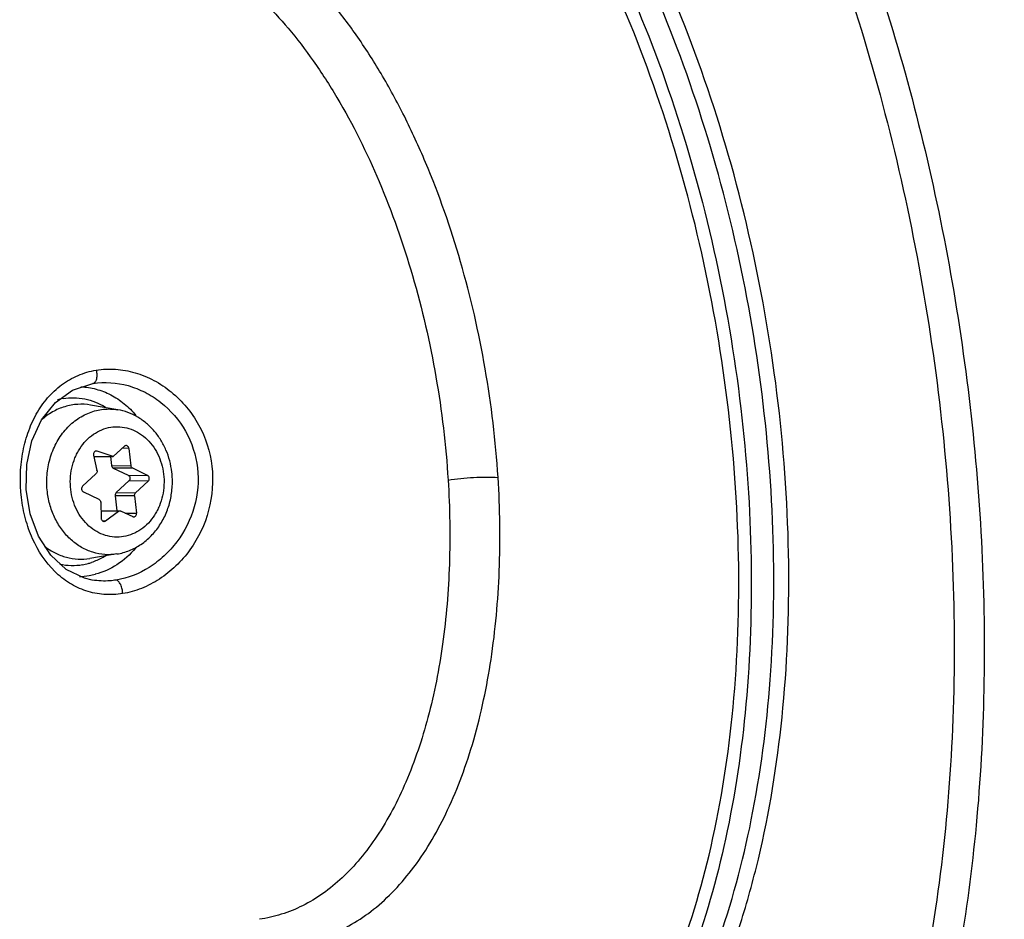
# Model space of a CAD drawing. Header units: millimetres. Extents: x -228268 to 1513407, y -439898 to -137408.
# Tile 60 of 125: x 205482 to 206872, y -288309 to -287040. Entities that reach past the tile are written whole.
import ezdxf

# ---------------------------------------------------------------- set-up
doc = ezdxf.new("R2010")
doc.units = ezdxf.units.MM
doc.layers.add('20_ALL_FEATURES', color=7, linetype='Continuous')

msp = doc.modelspace()

# ---------------------------------------------------------------- linework, layer by layer
at = {"layer": '20_ALL_FEATURES', "color": 7, "linetype": 'Continuous', "lineweight": 25}
for p, q in [((205585.1, -287553.3), (205585.5, -287553.2)), ((205585.1, -287553.3), (205585.1, -287553.3)), ((205620.2, -287590.3), (205581.9, -287583.7)), ((205591, -287648.7), (205589.2, -287648.6)), ((205591.1, -287648.7), (205590, -287648.5)), ((205613.9, -287656.2), (205591.1, -287648.7)), ((205629.6, -287641.8), (205613.9, -287656.2)), ((205636, -287644.8), (205626.3, -287644.7)), ((205636, -287644.8), (205638.8, -287669.2)), ((205586.1, -287654.3), (205590.8, -287676)), ((205586.5, -287656), (205613.9, -287656.2)), ((205610, -287656.2), (205611.5, -287669.1)), ((205611.5, -287669.1), (205638.8, -287669.2)), ((205641.3, -287672.9), (205613.9, -287672.7)), ((205613.9, -287672.7), (205634.9, -287682.7)), ((205662.3, -287682.9), (205641.3, -287672.9)), ((205589.4, -287680.9), (205570.6, -287698.1)), ((205635.9, -287690.8), (205618, -287707.2)), ((205634.9, -287682.7), (205662.3, -287682.9)), ((205663.2, -287690.9), (205635.9, -287690.8)), ((205645.4, -287707.4), (205663.2, -287690.9)), ((205571.6, -287706.1), (205593.6, -287716.6)), ((205618, -287707.2), (205645.4, -287707.4)), ((205596.1, -287720.8), (205596.6, -287743.2)), ((205643.9, -287711.7), (205616.5, -287711.6)), ((205616.5, -287711.6), (205619, -287732.9)), ((205643.9, -287711.7), (205646.7, -287736.1)), ((205596.4, -287732.8), (205623.3, -287732.9)), ((205621.2, -287733.6), (205596.4, -287733.5)), ((205602.7, -287747.1), (205621.2, -287733.6)), ((205624.8, -287733.3), (205641.3, -287741.1)), ((205630.6, -287736), (205646.7, -287736.1)), ((205598.6, -287747), (205602.7, -287747.1)), ((205619, -287793.8), (205580.7, -287800)), ((205584.2, -287830.6), (205584.1, -287830.5))]:
    msp.add_line(p, q, dxfattribs=at)
msp.add_lwpolyline([(205584.2, -287830.6), (205573.3, -287828), (205547.5, -287815.6), (205525.5, -287795.5), (205508.2, -287768.8), (205496.5, -287737.2), (205490.9, -287702.6), (205491.7, -287667.5), (205499.1, -287634), (205512.7, -287604.3), (205532.1, -287580), (205556.5, -287562.6), (205585.1, -287553.3)], dxfattribs=at)
for centre, radius, start, end in [((205557.2, -287660.8), 87.4, 102.3213, 104.5625), ((205557.1, -287660.1), 86.7, 99.4279, 102.3215), ((205591.4, -287653.2), 5.42, 186.7331, 192.1996), ((205585.5, -287677.2), 5.42, 6.7332, 12.1996), ((205590.6, -287721), 5.5, 1.3166, 6.7347), ((205602.1, -287743.1), 5.51, 181.3185, 186.7168), ((205556.5, -287724.3), 85.7, 257.7414, 279.4244), ((205556.3, -287723), 87.1, 279.4337, 284.5532), ((205556.1, -287722.2), 87.9, 284.5545, 287.8663), ((205564, -287728.5), 97.1, 271.2052, 279.4174), ((205563.8, -287727.1), 98.5, 279.4337, 284.5532)]:
    msp.add_arc(centre, radius, start, end, dxfattribs=at)
for points, knots in [([(206504.9, -289134.1), (206530.1, -289124.2), (206579.9, -289099.5), (206649.4, -289049.8), (206714.5, -288987.3), (206774.6, -288912.8), (206829.3, -288826.9), (206878.2, -288730.2), (206920.9, -288623.6), (206957, -288508), (206986.4, -288384.3), (207008.6, -288253.5), (207023.7, -288116.8), (207033.9, -287926.1), (207027.7, -287680.6), (206991.3, -287384.6), (206927, -287093.9), (206837, -286817.9), (206724.3, -286565.8), (206611.9, -286378.1), (206513, -286247.8), (206437.5, -286163.3), (206359.5, -286090.3), (206279.6, -286029.5), (206198.4, -285981.4), (206116.5, -285946.4), (206034.7, -285924.9), (205979.8, -285919.8), (205953, -285919.6)], [0, 0, 0, 0, 0.021126, 0.043193, 0.066511, 0.091318, 0.117759, 0.145907, 0.175769, 0.207298, 0.240401, 0.27495, 0.310784, 0.34772, 0.424044, 0.502159, 0.580164, 0.656163, 0.728388, 0.795332, 0.826483, 0.855953, 0.883706, 0.909762, 0.93421, 0.957215, 0.979036, 1, 1, 1, 1]), ([(206071.6, -288736.4), (206091.7, -288736.5), (206131.9, -288733), (206190.7, -288716.3), (206246.9, -288688.5), (206299.8, -288649.9), (206349, -288601), (206394, -288542.4), (206434.6, -288474.6), (206470.3, -288398.3), (206500.9, -288314.1), (206535.2, -288189.7), (206562.6, -288019.8), (206571.3, -287803.9), (206556.3, -287579.6), (206518, -287355.2), (206457.9, -287139), (206378.3, -286939.4), (206296.3, -286789.3), (206222.8, -286684.5), (206166.2, -286616.3), (206107.4, -286557.3), (206046.9, -286508), (205985.1, -286468.9), (205922.7, -286440.4), (205860.2, -286422.9), (205818.2, -286418.7), (205797.7, -286418.6)], [0, 0, 0, 0, 0.020975, 0.042005, 0.063598, 0.086224, 0.110248, 0.135927, 0.163417, 0.192779, 0.223999, 0.257001, 0.327755, 0.403604, 0.482628, 0.562671, 0.6415, 0.716974, 0.787202, 0.819899, 0.850797, 0.879829, 0.906994, 0.932369, 0.956124, 0.978544, 1, 1, 1, 1]), ([(205755.7, -286442.3), (205775.9, -286442.5), (205817.3, -286446.6), (205878.9, -286463.8), (205940.4, -286491.9), (206001.3, -286530.4), (206061, -286579), (206119, -286637.2), (206174.7, -286704.5), (206247.2, -286807.8), (206328, -286955.7), (206406.5, -287152.6), (206465.8, -287365.6), (206491, -287513.4), (206499.8, -287588.3)], [0, 0, 0, 0, 0.041471, 0.084804, 0.130719, 0.179765, 0.23227, 0.288385, 0.348106, 0.411305, 0.547045, 0.692925, 0.845286, 1, 1, 1, 1]), ([(206101.4, -288720.2), (206120.6, -288717.6), (206158.8, -288708.8), (206213.7, -288685.1), (206265.7, -288651.1), (206314.3, -288607.2), (206359.2, -288554.1), (206415.3, -288468.6), (206472.8, -288340.2), (206519.8, -288164.3), (206545.4, -287967.5), (206548.7, -287757), (206529.7, -287540), (206489, -287324.5), (206428, -287118.1), (206349, -286928.2), (206254.7, -286761.5), (206148.4, -286623.8), (206049.3, -286534.3), (205967.3, -286483.5), (205907.1, -286456.7), (205846.9, -286440.3), (205806.5, -286436.3), (205786.8, -286436.2)], [0, 0, 0, 0, 0.020808, 0.042026, 0.064119, 0.087465, 0.112342, 0.138928, 0.197456, 0.263015, 0.334636, 0.41079, 0.489595, 0.568983, 0.646845, 0.721177, 0.790235, 0.852712, 0.907975, 0.933018, 0.956507, 0.978716, 1, 1, 1, 1]), ([(206482.3, -287590.2), (206473.5, -287516), (206448.5, -287369.6), (206389.8, -287158.5), (206312.1, -286963.4), (206218, -286791.5), (206111.2, -286649.2), (206011.1, -286556.4), (205927.9, -286503.7), (205866.9, -286475.9), (205805.9, -286458.9), (205764.9, -286454.8), (205744.9, -286454.6)], [0, 0, 0, 0, 0.154753, 0.307153, 0.453069, 0.588843, 0.711693, 0.820191, 0.869249, 0.915175, 0.958518, 1, 1, 1, 1]), ([(206552.4, -286640.4), (206580.2, -286696.5), (206632.3, -286813.2), (206698.4, -286996.1), (206753.2, -287187.9), (206795.9, -287385.6), (206825.7, -287586.1), (206842.2, -287786.5), (206845.2, -287983.6), (206834.6, -288174.4), (206810.6, -288355.9), (206773.6, -288525.5), (206724, -288680.5), (206662.6, -288818.7), (206590.3, -288938), (206507.8, -289036.5), (206416.3, -289112.6), (206348.5, -289148.1), (206314.2, -289161.1)], [0, 0, 0, 0, 0.068474, 0.13952, 0.212394, 0.286296, 0.360397, 0.433862, 0.505875, 0.575662, 0.642517, 0.705833, 0.765134, 0.820117, 0.870703, 0.917101, 0.959878, 1, 1, 1, 1]), ([(206569.7, -286779.7), (206597.4, -286844.3), (206648.3, -286977.9), (206709.6, -287185.8), (206756.2, -287401.2), (206787.4, -287619.8), (206802.3, -287837.7), (206800.9, -288050.6), (206783.1, -288254.5), (206759.9, -288386), (206745.3, -288449.2)], [0, 0, 0, 0, 0.123813, 0.251471, 0.381251, 0.511354, 0.63997, 0.765343, 0.885836, 1, 1, 1, 1]), ([(206157, -287685.8), (206153.8, -287634.4), (206141.6, -287531.8), (206107.4, -287382.7), (206066.1, -287264.3), (206025.9, -287176.7), (205993.2, -287116.5), (205958.1, -287061.7), (205910, -286998.6), (205857.2, -286945.5), (205799.9, -286906.2), (205757.9, -286885.2), (205715.7, -286872), (205687.2, -286868.7), (205673.3, -286868.4)], [0, 0, 0, 0, 0.151855, 0.303819, 0.449954, 0.520212, 0.587622, 0.651609, 0.711959, 0.821164, 0.870282, 0.916035, 0.958995, 1, 1, 1, 1]), ([(205627.5, -286917.6), (205640.7, -286917.7), (205667.6, -286920.5), (205707.7, -286932.6), (205747.5, -286952.2), (205801.8, -286989), (205851.9, -287039), (205897.5, -287098.4), (205943.1, -287169.2), (205992.9, -287269.7), (206039.4, -287402.1), (206071.9, -287543.4), (206083.5, -287640.7), (206086.5, -287689.4)], [0, 0, 0, 0, 0.040965, 0.083846, 0.129497, 0.17851, 0.287545, 0.347845, 0.411809, 0.549449, 0.695737, 0.847912, 1, 1, 1, 1]), ([(205627.1, -287849.7), (205618.4, -287851.1), (205600.8, -287851.9), (205575, -287846.9), (205551.3, -287835.7), (205523, -287813.1), (205502, -287780.8), (205489.2, -287744.1), (205481.5, -287703.9), (205482.4, -287662.4), (205492.4, -287623.3), (205504.2, -287596.5), (205520.2, -287573.2), (205540.2, -287554.4), (205563.7, -287540.9), (205581, -287535.9), (205589.8, -287534.4)], [0, 0, 0, 0, 0.058652, 0.115952, 0.173162, 0.231707, 0.355851, 0.422238, 0.49047, 0.627459, 0.694288, 0.758878, 0.821116, 0.881415, 0.940697, 1, 1, 1, 1]), ([(205589.8, -287534.4), (205590.3, -287536.4), (205590.9, -287540.7), (205590.5, -287545.8), (205589.3, -287549.5), (205587.9, -287551.9), (205586.2, -287553.1), (205585.1, -287553.3)], [0, 0, 0, 0, 0.30036, 0.602498, 0.732048, 0.840612, 1, 1, 1, 1]), ([(205589.8, -287534.4), (205598.8, -287532.9), (205617.4, -287532.1), (205645.1, -287537.1), (205671.9, -287548.1), (205704.9, -287570.2), (205737.9, -287610), (205757, -287669.8), (205752.3, -287732.9), (205729.7, -287780.4), (205703, -287811.2), (205679.8, -287829.8), (205654.3, -287843.1), (205636.1, -287848.2), (205627.1, -287849.7)], [0, 0, 0, 0, 0.057447, 0.116381, 0.176885, 0.238846, 0.365528, 0.495068, 0.625771, 0.755559, 0.819412, 0.881717, 0.942017, 1, 1, 1, 1]), ([(205585.5, -287553.2), (205601.7, -287550.6), (205627.7, -287552.5), (205659.2, -287565), (205689.1, -287584.1), (205719.1, -287619.1), (205736.5, -287672.2), (205731.7, -287728.2), (205710.6, -287770), (205686.2, -287797), (205658.8, -287818.2), (205634.3, -287828), (205617.9, -287830.6)], [0, 0, 0, 0, 0.116454, 0.177332, 0.239561, 0.366299, 0.495313, 0.62545, 0.755146, 0.819153, 0.881712, 1, 1, 1, 1]), ([(205568, -287557.9), (205575.3, -287558.2), (205589.9, -287560.4), (205610.8, -287568.6), (205629.9, -287581.3), (205640.9, -287592.3), (205645.8, -287598.3)], [0, 0, 0, 0, 0.242205, 0.48796, 0.740069, 1, 1, 1, 1]), ([(205581.9, -287583.7), (205575.9, -287582.6), (205563.5, -287581.9), (205545.1, -287585.3), (205527.6, -287592.8), (205517.3, -287600.3), (205512.4, -287604.6)], [0, 0, 0, 0, 0.245184, 0.491429, 0.742172, 1, 1, 1, 1]), ([(205542.9, -287574.5), (205553, -287572.8), (205574.1, -287573.2), (205593.8, -287581), (205602.7, -287586.4)], [0, 0, 0, 0, 0.495492, 1, 1, 1, 1]), ([(205520.8, -287706.3), (205519.9, -287698.5), (205519.6, -287682.5), (205523.1, -287663), (205528.2, -287648.2), (205533, -287637.7), (205538.9, -287627.9), (205545.7, -287619), (205553.3, -287611.1), (205561.6, -287604.2), (205570.6, -287598.6), (205580, -287594.2), (205589.9, -287591.1), (205599.9, -287589.3), (205610.1, -287589), (205616.8, -287589.7), (205620.2, -287590.3)], [0, 0, 0, 0, 0.13478, 0.268802, 0.335022, 0.400388, 0.464741, 0.527974, 0.590032, 0.650925, 0.710726, 0.769574, 0.827663, 0.885242, 0.942589, 1, 1, 1, 1]), ([(205696.5, -287678.2), (205695.9, -287672.8), (205693.9, -287662.2), (205688.6, -287647), (205681.3, -287632.8), (205672.1, -287620.1), (205661.1, -287609.2), (205648.6, -287600.3), (205634.8, -287593.8), (205625.1, -287591.1), (205620.2, -287590.3)], [0, 0, 0, 0, 0.129939, 0.25882, 0.386252, 0.512, 0.636032, 0.758495, 0.879685, 1, 1, 1, 1]), ([(206012.5, -288718.9), (206032.1, -288719.1), (206071.4, -288715.6), (206128.8, -288699.4), (206183.7, -288672.2), (206235.4, -288634.5), (206283.4, -288586.7), (206327.4, -288529.5), (206367, -288463.2), (206415, -288360.8), (206460.7, -288213.6), (206492.1, -288018.9), (206500.6, -287808), (206490.9, -287663.5), (206482.3, -287590.2)], [0, 0, 0, 0, 0.043466, 0.087042, 0.131788, 0.178674, 0.228457, 0.28167, 0.338634, 0.399478, 0.532455, 0.679073, 0.836241, 1, 1, 1, 1]), ([(206499.8, -287588.3), (206508.1, -287658.8), (206517.8, -287798.1), (206511.1, -288001.9), (206483.3, -288191.5), (206435.3, -288360.5), (206377.8, -288483.6), (206322.3, -288565.3), (206278.1, -288616.2), (206230.4, -288658.1), (206179.6, -288690.6), (206126, -288713.4), (206088.7, -288721.9), (206070.1, -288724.4)], [0, 0, 0, 0, 0.161481, 0.316958, 0.462843, 0.596248, 0.715421, 0.769645, 0.820467, 0.86826, 0.913585, 0.957193, 1, 1, 1, 1]), ([(205553.8, -287702.9), (205553.2, -287697.9), (205552.9, -287687.7), (205554.9, -287672.6), (205558.6, -287660.5), (205562.8, -287651.5), (205567.6, -287643.1), (205574.9, -287633.7), (205585.4, -287624.6), (205597.3, -287618.1), (205610.1, -287614.4), (205623.2, -287613.8), (205636.2, -287616.2), (205648.5, -287621.5), (205659.7, -287629.6), (205669.2, -287640), (205676.9, -287652.4), (205682.3, -287666.3), (205684.3, -287676.2), (205684.9, -287681.2)], [0, 0, 0, 0, 0.067459, 0.134724, 0.201112, 0.233819, 0.266102, 0.329174, 0.390262, 0.44954, 0.507485, 0.564816, 0.622368, 0.680934, 0.741118, 0.803241, 0.867317, 0.933067, 1, 1, 1, 1]), ([(205590, -287648.5), (205589.4, -287648.5), (205588.2, -287648.8), (205586.9, -287650), (205586, -287651.8), (205586, -287653.2), (205586, -287653.8)], [0, 0, 0, 0, 0.229696, 0.472695, 0.73205, 1, 1, 1, 1]), ([(205632, -287640.8), (205631.6, -287640.8), (205630.7, -287640.9), (205629.9, -287641.5), (205629.6, -287641.8)], [0, 0, 0, 0, 0.490577, 1, 1, 1, 1]), ([(205636, -287644.8), (205635.9, -287644.3), (205635.6, -287643.2), (205634.7, -287641.9), (205633.5, -287641), (205632.5, -287640.8), (205632, -287640.8)], [0, 0, 0, 0, 0.268341, 0.525029, 0.767474, 1, 1, 1, 1]), ([(205590.9, -287676.5), (205591, -287677.3), (205590.8, -287678.9), (205590, -287680.3), (205589.4, -287680.9)], [0, 0, 0, 0, 0.512626, 1, 1, 1, 1]), ([(205611.5, -287669.1), (205611.6, -287669.8), (205612, -287671), (205613, -287672.2), (205613.6, -287672.6), (205613.9, -287672.7)], [0, 0, 0, 0, 0.516802, 0.763482, 1, 1, 1, 1]), ([(205619, -287793.8), (205625, -287792.9), (205637, -287789.5), (205653.4, -287780.7), (205665.4, -287770.7), (205673.8, -287761.2), (205681.3, -287750.8), (205689, -287736.4), (205694, -287720.8), (205696.3, -287707.9), (205697.6, -287694.7), (205697.3, -287684.7), (205696.5, -287678.2)], [0, 0, 0, 0, 0.119406, 0.239988, 0.362291, 0.424271, 0.486775, 0.613166, 0.741272, 0.805835, 0.870568, 1, 1, 1, 1]), ([(205641.3, -287672.9), (205641, -287672.8), (205640.3, -287672.3), (205639.3, -287671.2), (205638.9, -287670), (205638.8, -287669.2)], [0, 0, 0, 0, 0.236518, 0.483198, 1, 1, 1, 1]), ([(205684.9, -287681.2), (205685.5, -287686.2), (205685.8, -287696.4), (205683.8, -287711.6), (205680.1, -287723.6), (205675.9, -287732.6), (205671.1, -287741), (205663.8, -287750.4), (205653.2, -287759.5), (205641.4, -287766), (205628.6, -287769.7), (205615.4, -287770.4), (205602.5, -287768), (205590.2, -287762.6), (205579, -287754.6), (205569.5, -287744.1), (205561.8, -287731.7), (205556.4, -287717.8), (205554.4, -287708), (205553.8, -287702.9)], [0, 0, 0, 0, 0.067459, 0.134724, 0.201112, 0.233819, 0.266102, 0.329174, 0.390262, 0.44954, 0.507485, 0.564816, 0.622368, 0.680934, 0.741118, 0.803241, 0.867317, 0.933067, 1, 1, 1, 1]), ([(205634.9, -287682.7), (205635.3, -287682.9), (205635.9, -287683.3), (205636.9, -287684.5), (205637.3, -287685.6), (205637.4, -287686.4)], [0, 0, 0, 0, 0.236518, 0.483198, 1, 1, 1, 1]), ([(205637.4, -287686.4), (205637.5, -287687.2), (205637.3, -287688.9), (205636.5, -287690.3), (205635.9, -287690.8)], [0, 0, 0, 0, 0.512626, 1, 1, 1, 1]), ([(205664.7, -287686.6), (205664.6, -287685.8), (205664.2, -287684.6), (205663.2, -287683.5), (205662.6, -287683.1), (205662.3, -287682.9)], [0, 0, 0, 0, 0.516802, 0.763482, 1, 1, 1, 1]), ([(205663.2, -287690.9), (205663.8, -287690.4), (205664.7, -287689), (205664.8, -287687.4), (205664.7, -287686.6)], [0, 0, 0, 0, 0.487374, 1, 1, 1, 1]), ([(206086.5, -287689.4), (206089, -287728.9), (206090.3, -287806.4), (206081.1, -287918.7), (206061, -288022.1), (206030.3, -288113.6), (205995.9, -288179.8), (205963.5, -288223.6), (205938, -288250.8), (205910.7, -288273.3), (205881.8, -288290.8), (205851.5, -288303.1), (205830.6, -288307.8), (205820.1, -288309.3)], [0, 0, 0, 0, 0.162587, 0.317914, 0.462481, 0.594559, 0.713221, 0.767294, 0.818159, 0.866232, 0.912074, 0.9564, 1, 1, 1, 1]), ([(205847.7, -288344.4), (205859.5, -288344.3), (205883.2, -288342.1), (205917.9, -288332.6), (205951.1, -288317), (205982.6, -288295.5), (206012.1, -288268.1), (206049.9, -288223), (206081.2, -288168.3), (206106.7, -288106.9), (206129.7, -288036.6), (206149.9, -287939.9), (206161.1, -287815.7), (206159.8, -287729.7), (206157.1, -287685.8)], [0, 0, 0, 0, 0.044265, 0.08863, 0.134023, 0.181309, 0.231229, 0.284338, 0.401428, 0.465702, 0.5333, 0.678317, 0.835263, 1, 1, 1, 1]), ([(206086.5, -287689.4), (206098.4, -287687.5), (206116.5, -287685.8), (206140.1, -287685.2), (206151.6, -287685.5), (206157.1, -287685.8)], [0, 0, 0, 0, 0.510602, 0.76935, 1, 1, 1, 1]), ([(205619, -287793.8), (205613.4, -287794.7), (205601.9, -287795.3), (205584.8, -287792), (205568.6, -287785), (205554, -287774.3), (205541.4, -287760.6), (205531.4, -287744.2), (205524.3, -287725.9), (205521.6, -287712.9), (205520.8, -287706.3)], [0, 0, 0, 0, 0.11638, 0.233236, 0.352166, 0.474383, 0.600532, 0.730633, 0.864121, 1, 1, 1, 1]), ([(205570.6, -287698.1), (205570.1, -287698.6), (205569.2, -287700), (205569.1, -287701.7), (205569.1, -287702.5)], [0, 0, 0, 0, 0.487374, 1, 1, 1, 1]), ([(205569.1, -287702.5), (205569.2, -287703.2), (205569.6, -287704.4), (205570.6, -287705.6), (205571.3, -287706), (205571.6, -287706.1)], [0, 0, 0, 0, 0.516802, 0.763482, 1, 1, 1, 1]), ([(205618, -287707.2), (205617.4, -287707.7), (205616.6, -287709.1), (205616.4, -287710.8), (205616.5, -287711.6)], [0, 0, 0, 0, 0.487374, 1, 1, 1, 1]), ([(205643.9, -287711.7), (205643.8, -287710.9), (205643.9, -287709.3), (205644.8, -287707.9), (205645.4, -287707.4)], [0, 0, 0, 0, 0.512626, 1, 1, 1, 1]), ([(205593.6, -287716.6), (205594, -287716.8), (205594.6, -287717.2), (205595.6, -287718.4), (205596, -287719.5), (205596.1, -287720.3)], [0, 0, 0, 0, 0.236518, 0.483198, 1, 1, 1, 1]), ([(205621.2, -287733.6), (205621.5, -287733.4), (205622.2, -287733), (205622.9, -287732.9), (205623.3, -287732.9)], [0, 0, 0, 0, 0.506766, 1, 1, 1, 1]), ([(205623.3, -287732.9), (205623.7, -287732.9), (205624.2, -287733), (205624.7, -287733.2), (205624.8, -287733.3)], [0, 0, 0, 0, 0.746958, 1, 1, 1, 1]), ([(205642.8, -287741.5), (205643.1, -287741.5), (205643.6, -287741.4), (205644.7, -287741), (205645.9, -287739.9), (205646.7, -287738.1), (205646.8, -287736.8), (205646.7, -287736.1)], [0, 0, 0, 0, 0.114534, 0.231017, 0.473584, 0.732511, 1, 1, 1, 1]), ([(205596.7, -287743.7), (205596.7, -287744.3), (205597, -287745.3), (205597.9, -287746.6), (205599.1, -287747.5), (205600.1, -287747.7), (205600.6, -287747.8)], [0, 0, 0, 0, 0.268335, 0.525041, 0.767499, 1, 1, 1, 1]), ([(205600.6, -287747.8), (205600.9, -287747.8), (205601.7, -287747.6), (205602.4, -287747.3), (205602.7, -287747.1)], [0, 0, 0, 0, 0.49337, 1, 1, 1, 1]), ([(205641.3, -287741.1), (205641.4, -287741.2), (205641.9, -287741.4), (205642.4, -287741.5), (205642.8, -287741.5)], [0, 0, 0, 0, 0.253078, 1, 1, 1, 1]), ([(205517.2, -287783.2), (205521.8, -287786.7), (205531.5, -287792.8), (205547.4, -287798.9), (205564.1, -287801.5), (205575.2, -287800.9), (205580.7, -287800)], [0, 0, 0, 0, 0.25632, 0.506779, 0.75371, 1, 1, 1, 1]), ([(205645.1, -287785.7), (205637.6, -287794.6), (205620.5, -287810.2), (205599.3, -287819.7), (205588.5, -287822.5)], [0, 0, 0, 0, 0.51062, 1, 1, 1, 1]), ([(205603.2, -287796.5), (205601.6, -287797.5), (205595.2, -287801.2), (205588.3, -287804.1), (205583, -287805.8)], [0, 0, 0, 0, 0.252944, 1, 1, 1, 1]), ([(205617.9, -287830.6), (205615, -287831.1), (205603.9, -287832.4), (205592.5, -287832), (205584.2, -287830.6)], [0, 0, 0, 0, 0.254794, 1, 1, 1, 1]), ([(205627.1, -287849.7), (205627.1, -287847.6), (205626.6, -287843.3), (205625, -287838.1), (205622.9, -287834.5), (205621, -287832.1), (205619.1, -287830.9), (205617.9, -287830.6)], [0, 0, 0, 0, 0.281668, 0.581678, 0.716345, 0.831968, 1, 1, 1, 1])]:
    msp.add_open_spline(points, degree=3, knots=knots, dxfattribs=at)

doc.saveas('drawing.dxf')
